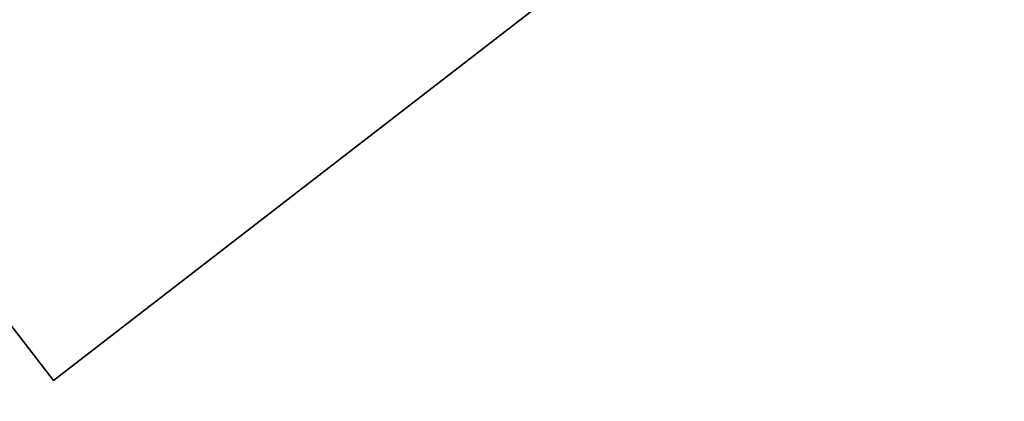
# Model space of a CAD drawing. Header units: millimetres. Extents: x -83 to 676, y -83 to 676.
# Tile 90 of 256: x 100.25 to 114.81, y 125.94 to 131.58. Entities that reach past the tile are written whole.
import ezdxf

# ---------------------------------------------------------------- set-up
doc = ezdxf.new("R2010")
doc.units = ezdxf.units.MM
doc.header["$MEASUREMENT"] = 0
doc.layers.add('IGES level 0', color=7, linetype='Continuous', true_color=0xff7878)

msp = doc.modelspace()

# ---------------------------------------------------------------- linework, layer by layer
at = {"layer": 'IGES level 0', "color": 254, "true_color": 0xcad1ee}
for p, q in [((139.1203519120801, 155.9052050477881, 47.0000000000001), (100.7460105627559, 126.2461435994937, 47.0000000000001)), ((100.7460105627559, 126.2461435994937, 48.0000000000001), (139.1203519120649, 155.9052050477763, 48.0000000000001)), ((82.4001993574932, 149.9828495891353, 48.0000000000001), (100.7460105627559, 126.2461435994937, 48.0000000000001)), ((100.7460105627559, 126.2461435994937, 47.0000000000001), (82.4001993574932, 149.9828495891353, 47.0000000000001)), ((82.40019935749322, 149.9828495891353, 47.5000000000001), (100.746010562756, 126.2461435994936, 47.5000000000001)), ((100.7460105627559, 126.2461435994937, 47.0000000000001), (100.7460105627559, 126.2461435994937, 48.0000000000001)), ((100.7460105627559, 126.2461435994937, 48.0000000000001), (100.7460105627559, 126.2461435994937, 47.0000000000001))]:
    msp.add_line(p, q, dxfattribs=at)
at = {"layer": 'IGES level 0', "color": 70, "true_color": 0x66ff00}
for p, q in [((100.7460105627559, 126.2461435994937, 48.0000000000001), (139.1203519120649, 155.9052050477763, 48.0000000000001)), ((100.7460105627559, 126.2461435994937, 47.0000000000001), (139.1203519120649, 155.9052050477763, 47.0000000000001)), ((82.4001993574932, 149.9828495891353, 48.0000000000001), (100.7460105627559, 126.2461435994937, 48.0000000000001)), ((82.4001993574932, 149.9828495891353, 47.0000000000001), (100.7460105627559, 126.2461435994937, 47.0000000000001))]:
    msp.add_line(p, q, dxfattribs=at)
at = {"layer": 'IGES level 0', "color": 153, "true_color": 0x5393cf}
for centre, radius in [((296.5, 296.5), 296.5), ((296.5, 296.5, -1.19999999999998), 296.5000000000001), ((296.4999999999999, 296.4999999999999), 241), ((296.5, 296.4999999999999, -1.19999999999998), 241.0000000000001)]:
    msp.add_circle(centre, radius, dxfattribs=at)
at = {"layer": 'IGES level 0'}
for centre, radius in [((296.5, 296.5, 47), 296.5000000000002), ((296.5, 296.5), 296.5000000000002), ((296.5, 296.5, 47), 295.3000000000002), ((296.5, 296.5000000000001), 295.3000000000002)]:
    msp.add_circle(centre, radius, dxfattribs=at)
at = {"layer": 'IGES level 0', "color": 124, "true_color": 0x1aa180}
for centre, radius in [((296.5, 296.5, 47.0000000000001), 294.9999999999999), ((296.5, 296.5000000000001, 45.8000000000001), 294.9999999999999), ((296.5, 296.5, 47.0000000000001), 242.4999999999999), ((296.5, 296.5, 45.8000000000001), 242.4999999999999)]:
    msp.add_circle(centre, radius, dxfattribs=at)
at = {"layer": 'IGES level 0', "color": 31, "true_color": 0xffba87}
for centre, radius in [((296.5, 296.5000000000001), 242.2000000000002), ((296.5, 296.5000000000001, 47), 242.2000000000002), ((296.5, 296.5), 241.0000000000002), ((296.4999999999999, 296.4999999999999, 47), 241.0000000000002)]:
    msp.add_circle(centre, radius, dxfattribs=at)
at = {"layer": 'IGES level 0'}
for centre, radius, start, end in [((296.5, 296.5), 296.5000000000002, 45, 225), ((296.5, 296.5000000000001, 47), 296.5000000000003, 45.0000000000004, 225), ((296.5, 296.5, 23.5), 296.5000000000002, 45, 225), ((296.5, 296.5, 47), 295.3000000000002, 45.00000000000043, 225), ((296.5000000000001, 296.5), 295.3000000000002, 45.00000000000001, 225), ((296.5, 296.5, 23.5), 295.3000000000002, 45, 225), ((296.5, 296.5), 296.5000000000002, 225, 45), ((296.5, 296.5, 47), 296.5000000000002, 224.9999999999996, 45), ((296.5, 296.5, 23.5), 296.5000000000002, 225, 45), ((296.5, 296.5000000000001, 47), 295.3000000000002, 224.9999999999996, 44.99999999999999), ((296.5, 296.5000000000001), 295.3000000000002, 225, 44.99999999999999), ((296.5, 296.5, 23.5), 295.3000000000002, 225, 45.00000000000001)]:
    msp.add_arc(centre, radius, start, end, dxfattribs=at)
at = {"layer": 'IGES level 0', "color": 31, "true_color": 0xffba87}
for centre, radius, start, end in [((296.5, 296.5000000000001), 242.2000000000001, 135, 314.9999999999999), ((296.5000000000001, 296.5, 47), 242.2000000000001, 134.9999999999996, 315), ((296.5, 296.5, 23.5), 242.2000000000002, 135, 315), ((296.5000000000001, 296.5, 47), 241.0000000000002, 134.9999999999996, 315), ((296.5, 296.5), 241.0000000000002, 135, 315), ((296.5, 296.5, 23.5), 241.0000000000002, 135, 315)]:
    msp.add_arc(centre, radius, start, end, dxfattribs=at)
at = {"layer": 'IGES level 0', "color": 153, "true_color": 0x5393cf}
for centre, radius, start in [((296.5, 296.5, -1.19999999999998), 296.5, 164.9999999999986), ((296.5000000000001, 296.5000000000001), 296.5000000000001, 164.9999999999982), ((296.5000000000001, 296.5, -0.59999999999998), 296.5000000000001, 164.9999999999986), ((296.5, 296.4999999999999, -1.19999999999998), 241.0000000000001, 164.9999999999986), ((296.4999999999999, 296.5), 241.0000000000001, 164.9999999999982), ((296.5, 296.5, -0.59999999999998), 241, 164.9999999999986)]:
    msp.add_arc(centre, radius, start, 344.9999999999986, dxfattribs=at)
at = {"layer": 'IGES level 0', "color": 124, "true_color": 0x1aa180}
for centre, radius, start in [((296.5, 296.5, 45.8000000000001), 294.9999999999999, 164.9999999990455), ((296.4999999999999, 296.5, 47.0000000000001), 294.9999999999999, 164.9999999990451), ((296.5000000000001, 296.5, 46.4000000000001), 294.9999999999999, 164.9999999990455), ((296.5, 296.5, 45.8000000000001), 242.4999999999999, 164.9999999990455), ((296.5, 296.5000000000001, 47.00000000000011), 242.4999999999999, 164.9999999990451), ((296.4999999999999, 296.5, 46.4000000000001), 242.5, 164.9999999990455)]:
    msp.add_arc(centre, radius, start, 344.9999999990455, dxfattribs=at)
at = {"layer": 'IGES level 0', "color": 6, "true_color": 0xff00ff, "extrusion": (0.7912235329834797, 0.6115270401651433, 1.403541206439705e-16)}
msp.add_arc((53.28001011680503, 31.50000000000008, 207.5155449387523), 89.99999999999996, 0, 180, dxfattribs=at)
msp.add_arc((53.28001011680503, 31.50000000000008, 207.5155449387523), 89.99999999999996, 0, 180, dxfattribs=at)
at = {"layer": 'IGES level 0', "color": 6, "true_color": 0xff00ff, "extrusion": (0.7912235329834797, 0.6115270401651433, -1.403541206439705e-16)}
msp.add_arc((53.28001011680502, -43.49999999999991, 207.5155449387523), 89.99999999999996, 180, 1.357036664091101e-14, dxfattribs=at)
msp.add_arc((53.28001011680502, -43.49999999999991, 207.5155449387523), 89.99999999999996, 180, 1.357036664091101e-14, dxfattribs=at)
at = {"layer": 'IGES level 0', "color": 6, "true_color": 0xff00ff, "extrusion": (0.7912235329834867, 0.6115270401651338, 0)}
for centre, start, end in [((53.28001011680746, -43.49999999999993, 207.2155449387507), 180, 0), ((53.28001011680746, 31.50000000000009, 207.2155449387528), 6.785183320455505e-15, 180)]:
    msp.add_arc(centre, 89.99999999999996, start, end, dxfattribs=at)
at = {"layer": 'IGES level 0', "color": 6, "true_color": 0xff00ff, "extrusion": (0.7912235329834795, 0.6115270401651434, 7.073847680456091e-15)}
msp.add_arc((53.28001011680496, -43.50000000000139, 206.915544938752), 89.99999999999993, 180, 3.754468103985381e-13, dxfattribs=at)
at = {"layer": 'IGES level 0', "color": 6, "true_color": 0xff00ff, "extrusion": (0.7912235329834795, 0.6115270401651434, -7.073847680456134e-15)}
msp.add_arc((53.28001011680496, 31.5000000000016, 206.9155449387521), 89.99999999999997, 359.9999999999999, 179.9999999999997, dxfattribs=at)
at = {"layer": 'IGES level 0', "color": 6, "true_color": 0xff00ff, "extrusion": (0.7912235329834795, 0.6115270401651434, 5.614164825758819e-17)}
msp.add_arc((53.28001011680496, 31.50000000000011, 206.9155449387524), 89.99999999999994, 0, 180, dxfattribs=at)
at = {"layer": 'IGES level 0', "color": 6, "true_color": 0xff00ff, "extrusion": (0.7912235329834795, 0.6115270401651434, -5.614164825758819e-17)}
msp.add_arc((53.28001011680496, -43.49999999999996, 206.9155449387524), 89.99999999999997, 180, 3.618764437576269e-14, dxfattribs=at)

doc.saveas('drawing.dxf')
